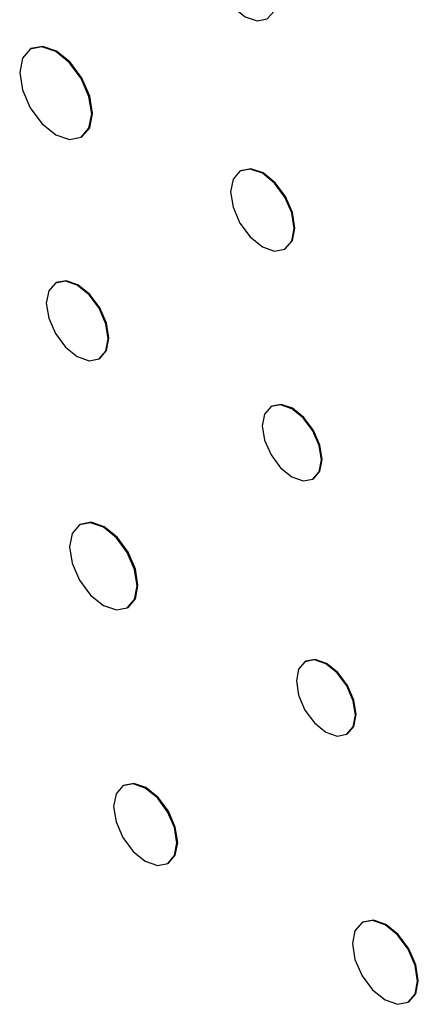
# Model space of a CAD drawing. Header units: inches. Extents: x 1.6 to 12.3, y 1.7 to 9.5.
# Tile 24 of 35: x 11.3597 to 11.457, y 5.2175 to 5.4579. Entities that reach past the tile are written whole.
import ezdxf

# ---------------------------------------------------------------- set-up
doc = ezdxf.new("R2010")
doc.units = ezdxf.units.IN
doc.header["$MEASUREMENT"] = 0

msp = doc.modelspace()

# ---------------------------------------------------------------- linework, layer by layer
at = {"color": 7, "linetype": 'Continuous', "lineweight": 25}
for p, q in [((11.36241, 5.45084), (11.36224, 5.45074)), ((11.37468, 5.42919), (11.37485, 5.42929)), ((11.41361, 5.42104), (11.41343, 5.42094)), ((11.42442, 5.40191), (11.4246, 5.40201)), ((11.36855, 5.3937), (11.36837, 5.3936)), ((11.37905, 5.3751), (11.37923, 5.37521)), ((11.4212, 5.36352), (11.42103, 5.36342)), ((11.43124, 5.34573), (11.43141, 5.34583)), ((11.37442, 5.33465), (11.37424, 5.33455)), ((11.38594, 5.31429), (11.38612, 5.31439)), ((11.42951, 5.30123), (11.42933, 5.30113)), ((11.43954, 5.28344), (11.43972, 5.28354)), ((11.38503, 5.27093), (11.38485, 5.27082)), ((11.39579, 5.25187), (11.39597, 5.25197)), ((11.44344, 5.23753), (11.44327, 5.23743)), ((11.4545, 5.21797), (11.45467, 5.21808))]:
    msp.add_line(p, q, dxfattribs=at)
at = {"color": 7, "linetype": 'Continuous', "lineweight": 25, "flags": 128}
for points in [[(11.42237, 5.46303), (11.42179, 5.46674), (11.42013, 5.47055), (11.41766, 5.47389), (11.41474, 5.47625), (11.41181, 5.47727), (11.40934, 5.47678), (11.40768, 5.47488), (11.4071, 5.47184), (11.40769, 5.46813), (11.40934, 5.46432), (11.41182, 5.46098), (11.41474, 5.45862), (11.41766, 5.45761), (11.42013, 5.45809), (11.42179, 5.45999), (11.42237, 5.46303)], [(11.37725, 5.43489), (11.37658, 5.43916), (11.37468, 5.44356), (11.37182, 5.4474), (11.36845, 5.45012), (11.36509, 5.45129), (11.36223, 5.45074), (11.36033, 5.44854), (11.35966, 5.44504), (11.36033, 5.44077), (11.36224, 5.43637), (11.36509, 5.43252), (11.36846, 5.4298), (11.37182, 5.42863), (11.37468, 5.42919), (11.37658, 5.43138), (11.37725, 5.43489)], [(11.37485, 5.42929), (11.37485, 5.42929), (11.37676, 5.43149), (11.37743, 5.43499), (11.37676, 5.43926), (11.37485, 5.44366), (11.372, 5.44751), (11.36863, 5.45022), (11.36527, 5.45139), (11.36241, 5.45084)], [(11.4267, 5.40694), (11.4261, 5.41072), (11.42442, 5.4146), (11.4219, 5.418), (11.41892, 5.4204), (11.41595, 5.42143), (11.41343, 5.42094), (11.41175, 5.419), (11.41116, 5.41591), (11.41175, 5.41213), (11.41343, 5.40825), (11.41595, 5.40485), (11.41893, 5.40245), (11.4219, 5.40142), (11.42442, 5.40191), (11.4261, 5.40385), (11.4267, 5.40694)], [(11.4246, 5.40201), (11.4246, 5.40201), (11.42628, 5.40395), (11.42687, 5.40704), (11.42628, 5.41082), (11.4246, 5.4147), (11.42208, 5.4181), (11.4191, 5.4205), (11.41613, 5.42153), (11.41361, 5.42104)], [(11.38127, 5.38), (11.38069, 5.38366), (11.37905, 5.38744), (11.3766, 5.39074), (11.37371, 5.39307), (11.37082, 5.39408), (11.36837, 5.3936), (11.36674, 5.39172), (11.36616, 5.38871), (11.36674, 5.38504), (11.36837, 5.38127), (11.37082, 5.37796), (11.37371, 5.37563), (11.3766, 5.37463), (11.37905, 5.37511), (11.38069, 5.37699), (11.38127, 5.38)], [(11.37923, 5.37521), (11.37923, 5.37521), (11.38087, 5.37709), (11.38144, 5.3801), (11.38087, 5.38377), (11.37923, 5.38754), (11.37678, 5.39084), (11.37389, 5.39318), (11.371, 5.39418), (11.36855, 5.3937)], [(11.43335, 5.35041), (11.4328, 5.35391), (11.43124, 5.35752), (11.42889, 5.36068), (11.42613, 5.36291), (11.42337, 5.36387), (11.42103, 5.36342), (11.41946, 5.36161), (11.41891, 5.35874), (11.41946, 5.35523), (11.42103, 5.35162), (11.42337, 5.34847), (11.42613, 5.34624), (11.4289, 5.34528), (11.43124, 5.34573), (11.4328, 5.34753), (11.43335, 5.35041)], [(11.43141, 5.34583), (11.43141, 5.34583), (11.43298, 5.34764), (11.43353, 5.35051), (11.43298, 5.35402), (11.43141, 5.35762), (11.42907, 5.36078), (11.42631, 5.36301), (11.42354, 5.36397), (11.4212, 5.36352)], [(11.38836, 5.31964), (11.38773, 5.32366), (11.38594, 5.3278), (11.38326, 5.33141), (11.38009, 5.33397), (11.37693, 5.33507), (11.37424, 5.33455), (11.37245, 5.33248), (11.37182, 5.32919), (11.37245, 5.32517), (11.37424, 5.32104), (11.37693, 5.31742), (11.38009, 5.31487), (11.38326, 5.31377), (11.38594, 5.31429), (11.38773, 5.31635), (11.38836, 5.31964)], [(11.38612, 5.31439), (11.38612, 5.31439), (11.38791, 5.31645), (11.38854, 5.31975), (11.38791, 5.32376), (11.38612, 5.3279), (11.38343, 5.33152), (11.38027, 5.33407), (11.3771, 5.33517), (11.37442, 5.33465)], [(11.43972, 5.28354), (11.43972, 5.28354), (11.44128, 5.28534), (11.44183, 5.28822), (11.44128, 5.29173), (11.43972, 5.29533), (11.43737, 5.29849), (11.43461, 5.30072), (11.43185, 5.30168), (11.42951, 5.30123)], [(11.44166, 5.28812), (11.44111, 5.29162), (11.43954, 5.29523), (11.4372, 5.29839), (11.43444, 5.30062), (11.43167, 5.30158), (11.42933, 5.30112), (11.42777, 5.29932), (11.42722, 5.29645), (11.42777, 5.29294), (11.42933, 5.28933), (11.43167, 5.28617), (11.43444, 5.28395), (11.4372, 5.28299), (11.43954, 5.28344), (11.44111, 5.28524), (11.44166, 5.28812)], [(11.39806, 5.25688), (11.39747, 5.26064), (11.39579, 5.26451), (11.39328, 5.26789), (11.39032, 5.27028), (11.38736, 5.27131), (11.38485, 5.27082), (11.38318, 5.26889), (11.38259, 5.26581), (11.38318, 5.26205), (11.38485, 5.25819), (11.38736, 5.2548), (11.39032, 5.25241), (11.39329, 5.25138), (11.3958, 5.25187), (11.39747, 5.2538), (11.39806, 5.25688)], [(11.39597, 5.25197), (11.39597, 5.25197), (11.39765, 5.25391), (11.39824, 5.25698), (11.39765, 5.26074), (11.39597, 5.26461), (11.39346, 5.268), (11.3905, 5.27039), (11.38754, 5.27141), (11.38503, 5.27093)], [(11.45682, 5.22312), (11.45622, 5.22698), (11.4545, 5.23095), (11.45192, 5.23442), (11.44888, 5.23687), (11.44584, 5.23793), (11.44326, 5.23743), (11.44154, 5.23545), (11.44094, 5.23229), (11.44154, 5.22843), (11.44327, 5.22446), (11.44584, 5.22098), (11.44888, 5.21853), (11.45192, 5.21747), (11.4545, 5.21797), (11.45622, 5.21996), (11.45682, 5.22312)], [(11.45467, 5.21808), (11.45467, 5.21808), (11.4564, 5.22006), (11.457, 5.22322), (11.4564, 5.22708), (11.45467, 5.23105), (11.4521, 5.23452), (11.44906, 5.23698), (11.44602, 5.23803), (11.44344, 5.23753)]]:
    msp.add_lwpolyline(points, dxfattribs=at)

doc.saveas('drawing.dxf')
